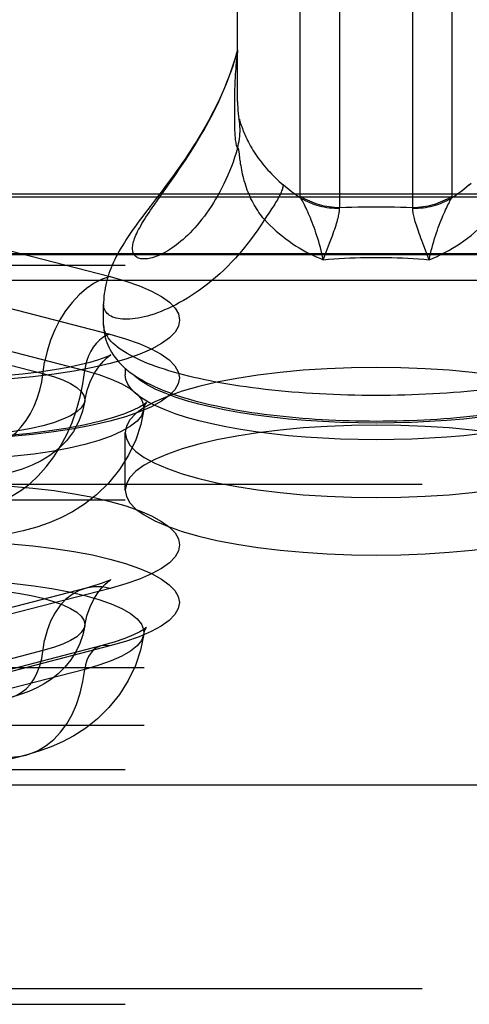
# Model space of a CAD drawing. Header units: inches. Extents: x 0 to 214, y 0 to 139.
# Tile 97 of 147: x 36.949 to 37.733, y 98.871 to 100.586. Entities that reach past the tile are written whole.
import ezdxf

# ---------------------------------------------------------------- set-up
doc = ezdxf.new("R2010")
doc.units = ezdxf.units.IN
doc.header["$LTSCALE"] = 11.786071
doc.header["$MEASUREMENT"] = 0
doc.linetypes.add('HIDDEN', pattern=[0.2, 0.1, -0.1])
doc.layers.get('0').update_dxf_attribs({"linetype": 'CONTINUOUS'})
doc.layers.add('DEFAULT_2', color=8, linetype='HIDDEN')

msp = doc.modelspace()

# ---------------------------------------------------------------- linework, layer by layer
at = {"color": 7, "linetype": 'Continuous'}
for p, q in [((37.5065, 102.3293), (37.5065, 100.2591)), ((37.634, 100.2591), (37.634, 102.3293)), ((37.438, 100.2788), (37.438, 102.3089)), ((37.7024, 100.2788), (37.7024, 102.3089)), ((37.3287, 100.4438), (37.3287, 102.1068)), ((37.3286, 100.532), (37.3287, 100.5328)), ((37.3287, 100.5326), (37.3286, 100.532)), ((37.3232, 100.4596), (37.3231, 100.454)), ((37.3234, 100.4653), (37.3232, 100.4596)), ((37.3231, 100.454), (37.323, 100.4485)), ((37.323, 100.4485), (37.323, 100.443)), ((37.323, 100.443), (37.323, 100.4346)), ((37.323, 100.4346), (37.323, 100.4227)), ((37.323, 100.4227), (37.323, 100.4145)), ((37.323, 100.4145), (37.323, 100.4093)), ((37.323, 100.4093), (37.3231, 100.4043)), ((37.3231, 100.4043), (37.3232, 100.3994)), ((37.3322, 100.4111), (37.3325, 100.4102)), ((37.3325, 100.4102), (37.3334, 100.4072)), ((37.3334, 100.4072), (37.3339, 100.4056)), ((37.3339, 100.4056), (37.3345, 100.4036)), ((37.3317, 100.3522), (37.3313, 100.3551)), ((37.3328, 100.3439), (37.3317, 100.3522)), ((37.1894, 100.272), (37.2105, 100.3017)), ((37.2105, 100.3017), (37.2181, 100.3125)), ((37.183, 100.2629), (37.1894, 100.272)), ((37.4891, 100.1968), (37.4923, 100.2056)), ((37.478, 100.1679), (37.4837, 100.1827)), ((37.4837, 100.1827), (37.4891, 100.1968)), ((37.6624, 100.1679), (37.6531, 100.1923)), ((37.0952, 100.0544), (37.0952, 100.0909)), ((37.1327, 99.9788), (37.1327, 99.9674)), ((37.7231, 99.8903), (37.6935, 99.8878)), ((37.4772, 99.8858), (37.447, 99.8878)), ((37.4772, 99.8568), (37.447, 99.8588)), ((37.7231, 99.8613), (37.6935, 99.8588))]:
    msp.add_line(p, q, dxfattribs=at)
for points in [[(37.3287, 100.5338), (37.327, 100.5276), (37.3238, 100.517), (37.3205, 100.5067), (37.317, 100.4966), (37.3133, 100.4866), (37.3095, 100.4769), (37.3056, 100.4673), (37.3016, 100.458), (37.2975, 100.4488), (37.2932, 100.4398), (37.2889, 100.431), (37.2845, 100.4224), (37.2801, 100.414), (37.2755, 100.4057), (37.271, 100.3976), (37.2663, 100.3896), (37.2616, 100.3818), (37.2569, 100.374), (37.2521, 100.3665), (37.2473, 100.359), (37.2425, 100.3516), (37.2376, 100.3443), (37.2327, 100.3372), (37.2278, 100.3301), (37.2228, 100.3231), (37.2179, 100.3162), (37.2129, 100.3093), (37.2078, 100.3025), (37.2027, 100.2956), (37.1975, 100.2887)], [(37.2181, 100.3125), (37.222, 100.3181), (37.2259, 100.3238), (37.2299, 100.3296), (37.2339, 100.3356), (37.2379, 100.3416), (37.242, 100.3478), (37.2461, 100.3541), (37.2502, 100.3605), (37.2543, 100.3671), (37.2584, 100.3738), (37.2625, 100.3806), (37.2666, 100.3876), (37.2707, 100.3947), (37.2747, 100.4019), (37.2787, 100.4092), (37.2826, 100.4167), (37.2865, 100.4243), (37.2904, 100.432), (37.2941, 100.4398), (37.2978, 100.4477), (37.3014, 100.4558), (37.3049, 100.4639), (37.3083, 100.4721), (37.3116, 100.4805), (37.3147, 100.4889), (37.3178, 100.4974), (37.3207, 100.506), (37.3235, 100.5146), (37.3261, 100.5233), (37.3286, 100.532)], [(37.3286, 100.532), (37.3277, 100.5245), (37.327, 100.5176), (37.3264, 100.5113), (37.3258, 100.5055), (37.3254, 100.5003), (37.325, 100.4956), (37.3247, 100.4913), (37.3244, 100.4873), (37.3242, 100.4837), (37.324, 100.4804), (37.3239, 100.4772), (37.3237, 100.4741), (37.3236, 100.4711), (37.3234, 100.4653)], [(37.3297, 100.4225), (37.3298, 100.4212), (37.33, 100.4195), (37.3302, 100.418), (37.3305, 100.4164), (37.3308, 100.4151), (37.3311, 100.4139), (37.3316, 100.4129)], [(37.3286, 100.362), (37.3296, 100.3662), (37.3305, 100.3704), (37.3313, 100.3746), (37.3319, 100.3788), (37.3324, 100.3831), (37.3327, 100.3873), (37.3329, 100.3916), (37.3329, 100.3959), (37.3328, 100.4001), (37.3325, 100.4044), (37.3321, 100.4087), (37.3316, 100.4129)], [(37.3316, 100.4129), (37.3316, 100.4127), (37.3317, 100.4126), (37.3318, 100.4123), (37.3319, 100.4121), (37.332, 100.4118), (37.3321, 100.4114), (37.3322, 100.4111)], [(37.3345, 100.4036), (37.3349, 100.4024), (37.3354, 100.4012), (37.3358, 100.3997), (37.3364, 100.3981), (37.337, 100.3964), (37.3378, 100.3944), (37.3386, 100.3923), (37.3395, 100.39), (37.3406, 100.3874), (37.3417, 100.3847), (37.343, 100.3818), (37.3445, 100.3788), (37.346, 100.3757), (37.3476, 100.3725), (37.3494, 100.3692), (37.3513, 100.3659), (37.3533, 100.3624), (37.3554, 100.359), (37.3576, 100.3555), (37.3599, 100.352), (37.3623, 100.3485), (37.3648, 100.345), (37.3674, 100.3415), (37.3701, 100.338), (37.3729, 100.3345), (37.3757, 100.3311), (37.3786, 100.3276), (37.3816, 100.3242), (37.3846, 100.3209), (37.3878, 100.3175), (37.391, 100.3142), (37.3942, 100.3109), (37.3976, 100.3077), (37.401, 100.3045), (37.4044, 100.3013), (37.4079, 100.2982)], [(37.3232, 100.3994), (37.3233, 100.397), (37.3234, 100.3946), (37.3235, 100.3923), (37.3236, 100.39), (37.3237, 100.3878), (37.3239, 100.3856), (37.324, 100.3835), (37.3242, 100.3813), (37.3244, 100.3791), (37.3247, 100.3768), (37.325, 100.3745), (37.3254, 100.3722), (37.3258, 100.37), (37.3264, 100.3677), (37.327, 100.3656), (37.3277, 100.3637), (37.3286, 100.3621)], [(37.3286, 100.3621), (37.3261, 100.3539), (37.3235, 100.3459), (37.3207, 100.3379), (37.3178, 100.3301), (37.3147, 100.3225), (37.3116, 100.315), (37.3083, 100.3076), (37.3049, 100.3004), (37.3014, 100.2933), (37.2978, 100.2865), (37.2941, 100.2798), (37.2904, 100.2733), (37.2865, 100.267), (37.2826, 100.2608), (37.2787, 100.2549), (37.2747, 100.2492), (37.2707, 100.2437), (37.2666, 100.2384), (37.2625, 100.2333), (37.2584, 100.2284), (37.2543, 100.2237), (37.2502, 100.2193), (37.2461, 100.215), (37.242, 100.2109), (37.2379, 100.2071), (37.2339, 100.2034), (37.2299, 100.2), (37.2259, 100.1967), (37.222, 100.1937), (37.2181, 100.1908), (37.2142, 100.1881), (37.2105, 100.1856), (37.2068, 100.1833), (37.2031, 100.1812), (37.1996, 100.1793), (37.1961, 100.1776), (37.1927, 100.176), (37.1894, 100.1746), (37.1862, 100.1733), (37.183, 100.1723), (37.18, 100.1714), (37.1771, 100.1706), (37.1743, 100.1701), (37.1716, 100.1696), (37.169, 100.1694), (37.1666, 100.1692), (37.1642, 100.1693), (37.162, 100.1694), (37.1599, 100.1697), (37.158, 100.1702), (37.1561, 100.1708), (37.1545, 100.1715), (37.1529, 100.1724), (37.1515, 100.1733), (37.1502, 100.1745), (37.1491, 100.1757), (37.1482, 100.177), (37.1473, 100.1785), (37.1467, 100.1801), (37.1461, 100.1818), (37.1458, 100.1837), (37.1455, 100.1856), (37.1454, 100.1876), (37.1455, 100.1898), (37.1458, 100.1921), (37.1461, 100.1944), (37.1467, 100.1969), (37.1473, 100.1995)], [(37.3313, 100.3551), (37.3312, 100.3563), (37.331, 100.3574), (37.3308, 100.3583), (37.3307, 100.3591), (37.3306, 100.3598), (37.3304, 100.3605), (37.3303, 100.361), (37.3302, 100.3615), (37.33, 100.3618), (37.3299, 100.3622), (37.3297, 100.3624), (37.3296, 100.3626), (37.3294, 100.3627), (37.3293, 100.3627), (37.3291, 100.3627), (37.329, 100.3625), (37.3288, 100.3623), (37.3286, 100.362)], [(37.3753, 100.2382), (37.3728, 100.2411), (37.3705, 100.2442), (37.3682, 100.2472), (37.3659, 100.2504), (37.3637, 100.2536), (37.3616, 100.2569), (37.3596, 100.2602), (37.3576, 100.2637), (37.3557, 100.2671), (37.3538, 100.2707), (37.352, 100.2743), (37.3503, 100.278), (37.3486, 100.2817), (37.3471, 100.2855), (37.3456, 100.2893), (37.3442, 100.2932), (37.3428, 100.2972), (37.3416, 100.3012), (37.3404, 100.3052), (37.3393, 100.3091), (37.3383, 100.3131), (37.3374, 100.317), (37.3366, 100.3209), (37.3358, 100.3247), (37.3352, 100.3283), (37.3346, 100.3318), (37.334, 100.3352), (37.3336, 100.3384), (37.3331, 100.3413), (37.3328, 100.3439)], [(37.7325, 100.2982), (37.736, 100.3013)], [(37.1975, 100.2887), (37.1869, 100.2747), (37.1816, 100.2677), (37.1764, 100.2608), (37.1664, 100.2476)], [(37.4079, 100.2982), (37.4079, 100.297), (37.4077, 100.2957), (37.4075, 100.2943), (37.4071, 100.2928), (37.4067, 100.2912), (37.4061, 100.2895), (37.4054, 100.2877), (37.4047, 100.2858), (37.4038, 100.2839), (37.4028, 100.2818), (37.4018, 100.2796), (37.4006, 100.2773), (37.3993, 100.275), (37.398, 100.2725), (37.3965, 100.27), (37.395, 100.2674), (37.3934, 100.2648), (37.3917, 100.2621), (37.3899, 100.2593), (37.388, 100.2564), (37.3861, 100.2535), (37.3841, 100.2505), (37.382, 100.2475), (37.3798, 100.2444), (37.3776, 100.2413), (37.3753, 100.2382)], [(37.4388, 100.2754), (37.4333, 100.2789), (37.428, 100.2825), (37.4228, 100.2863), (37.4177, 100.2901), (37.4127, 100.2941), (37.4079, 100.2982)], [(37.7325, 100.2982), (37.7277, 100.2941), (37.7228, 100.2901), (37.7177, 100.2863), (37.7125, 100.2825), (37.7071, 100.2789), (37.7016, 100.2754)], [(37.4388, 100.2754), (37.4386, 100.2761), (37.4384, 100.2767), (37.4382, 100.2772), (37.4381, 100.2778), (37.4381, 100.2783), (37.438, 100.2788)], [(37.438, 100.2788), (37.4419, 100.2765), (37.4458, 100.2743), (37.4498, 100.2722), (37.4539, 100.2703), (37.458, 100.2686), (37.4622, 100.2669), (37.4665, 100.2655), (37.4708, 100.2641), (37.4751, 100.263), (37.4795, 100.262), (37.484, 100.2611), (37.4884, 100.2604), (37.4929, 100.2598), (37.4974, 100.2594), (37.5019, 100.2592), (37.5065, 100.2591)], [(37.478, 100.1679), (37.4769, 100.1733), (37.4756, 100.1787), (37.4743, 100.1841), (37.4729, 100.1894), (37.4715, 100.1946), (37.47, 100.1998), (37.4684, 100.2049), (37.4668, 100.2098), (37.4652, 100.2146), (37.4636, 100.2193), (37.462, 100.2239), (37.4604, 100.2283), (37.4587, 100.2326), (37.4571, 100.2367), (37.4555, 100.2407), (37.4539, 100.2445), (37.4523, 100.2481), (37.4508, 100.2516), (37.4493, 100.2548), (37.4479, 100.258), (37.4465, 100.2609), (37.4451, 100.2636), (37.4439, 100.2661), (37.4427, 100.2684), (37.4416, 100.2704), (37.4406, 100.2723), (37.4397, 100.274), (37.4388, 100.2754)], [(37.4388, 100.2754), (37.4426, 100.2733), (37.4465, 100.2712), (37.4504, 100.2693), (37.4544, 100.2675), (37.4585, 100.2659), (37.4626, 100.2644), (37.4668, 100.2631), (37.4711, 100.2619), (37.4754, 100.2608), (37.4797, 100.2599), (37.4841, 100.2592), (37.4885, 100.2586), (37.4929, 100.2581), (37.4973, 100.2578), (37.5018, 100.2577), (37.5062, 100.2577)], [(37.634, 100.2591), (37.6385, 100.2592), (37.643, 100.2594), (37.6475, 100.2598), (37.652, 100.2604), (37.6565, 100.2611), (37.6609, 100.262), (37.6653, 100.263), (37.6697, 100.2641), (37.674, 100.2655), (37.6783, 100.2669), (37.6825, 100.2686), (37.6866, 100.2703), (37.6907, 100.2722), (37.6947, 100.2743), (37.6986, 100.2765), (37.7024, 100.2788)], [(37.6342, 100.2577), (37.6387, 100.2577), (37.6431, 100.2578), (37.6476, 100.2581), (37.652, 100.2586), (37.6564, 100.2592), (37.6608, 100.2599), (37.6651, 100.2608), (37.6694, 100.2619), (37.6736, 100.2631), (37.6778, 100.2644), (37.682, 100.2659), (37.686, 100.2675), (37.69, 100.2693), (37.694, 100.2712), (37.6978, 100.2733), (37.7016, 100.2754)], [(37.6624, 100.1679), (37.6636, 100.1733), (37.6648, 100.1787), (37.6661, 100.184), (37.6675, 100.1894), (37.669, 100.1946), (37.6705, 100.1998), (37.672, 100.2049), (37.6736, 100.2098), (37.6752, 100.2146), (37.6768, 100.2193), (37.6785, 100.2239), (37.6801, 100.2283), (37.6817, 100.2326), (37.6834, 100.2367), (37.685, 100.2407), (37.6866, 100.2445), (37.6881, 100.2481), (37.6896, 100.2516), (37.6911, 100.2548), (37.6926, 100.258), (37.694, 100.2609), (37.6953, 100.2636), (37.6966, 100.2661), (37.6977, 100.2684), (37.6988, 100.2704), (37.6998, 100.2723), (37.7008, 100.274), (37.7016, 100.2754)], [(37.7016, 100.2754), (37.7019, 100.2761), (37.7021, 100.2767), (37.7022, 100.2772), (37.7023, 100.2778), (37.7024, 100.2783), (37.7024, 100.2788)], [(37.1473, 100.1995), (37.1482, 100.2022), (37.1491, 100.205), (37.1502, 100.2078), (37.1515, 100.2108), (37.1529, 100.2139), (37.1545, 100.2171), (37.1561, 100.2204), (37.158, 100.2237), (37.1599, 100.2272), (37.162, 100.2308), (37.1642, 100.2345), (37.1666, 100.2382), (37.169, 100.2421), (37.1716, 100.2461), (37.1743, 100.2501), (37.1771, 100.2543), (37.18, 100.2586), (37.183, 100.2629)], [(37.4923, 100.2056), (37.4938, 100.2097), (37.4953, 100.2137), (37.4966, 100.2175), (37.4979, 100.2212), (37.4991, 100.2247), (37.5002, 100.228), (37.5012, 100.2312), (37.5021, 100.2342), (37.5029, 100.237), (37.5036, 100.2397), (37.5043, 100.2422), (37.5048, 100.2446), (37.5053, 100.2468), (37.5056, 100.2489), (37.5059, 100.2508), (37.5061, 100.2525), (37.5062, 100.254), (37.5063, 100.2554), (37.5063, 100.2566), (37.5062, 100.2577)], [(37.5062, 100.2577), (37.5062, 100.258), (37.5062, 100.2582), (37.5062, 100.2584), (37.5063, 100.2587), (37.5064, 100.2589), (37.5065, 100.2591)], [(37.5065, 100.2591), (37.5172, 100.2594), (37.5278, 100.2597), (37.5385, 100.2598), (37.5491, 100.26), (37.5597, 100.26), (37.5702, 100.2601)], [(37.5702, 100.2601), (37.5808, 100.26), (37.5914, 100.26), (37.602, 100.2598), (37.6126, 100.2597), (37.6233, 100.2594), (37.634, 100.2591)], [(37.6342, 100.2577), (37.6342, 100.258), (37.6342, 100.2582), (37.6342, 100.2584), (37.6342, 100.2587), (37.6341, 100.2589), (37.634, 100.2591)], [(37.6531, 100.1923), (37.6497, 100.2013), (37.6481, 100.2056), (37.6466, 100.2097), (37.6452, 100.2137), (37.6438, 100.2175), (37.6426, 100.2212), (37.6414, 100.2247), (37.6403, 100.228), (37.6393, 100.2312), (37.6384, 100.2342), (37.6376, 100.237), (37.6368, 100.2397), (37.6362, 100.2422), (37.6356, 100.2446), (37.6352, 100.2468), (37.6348, 100.2489), (37.6345, 100.2508), (37.6343, 100.2525), (37.6342, 100.254), (37.6341, 100.2554), (37.6342, 100.2566), (37.6342, 100.2577)], [(37.1664, 100.2476), (37.1617, 100.2414), (37.1573, 100.2354), (37.1531, 100.2296), (37.149, 100.224), (37.1452, 100.2186), (37.1416, 100.2134), (37.1381, 100.2082), (37.1347, 100.2031), (37.1315, 100.1981), (37.1284, 100.1932), (37.1254, 100.1882), (37.1225, 100.1832), (37.1198, 100.1783), (37.1171, 100.1733), (37.1147, 100.1684), (37.1123, 100.1635), (37.1101, 100.1586), (37.1081, 100.1537), (37.1062, 100.1488), (37.1045, 100.144), (37.1029, 100.1391), (37.1014, 100.1342), (37.1001, 100.1292), (37.0989, 100.1241), (37.0978, 100.119), (37.097, 100.1139), (37.0963, 100.1088), (37.0958, 100.1037), (37.0954, 100.0986), (37.0952, 100.0936), (37.0952, 100.0909)], [(37.3753, 100.2382), (37.3696, 100.2289), (37.3637, 100.22), (37.3576, 100.2112), (37.3514, 100.2026), (37.345, 100.1943), (37.3385, 100.1863), (37.3319, 100.1785), (37.3251, 100.1709), (37.3183, 100.1636), (37.3114, 100.1566), (37.3045, 100.1498), (37.2975, 100.1433), (37.2904, 100.1371), (37.2834, 100.1312), (37.2763, 100.1255), (37.2693, 100.1201), (37.2623, 100.115), (37.2553, 100.1101), (37.2483, 100.1055), (37.2414, 100.1011), (37.2345, 100.097), (37.2277, 100.0932), (37.221, 100.0896), (37.2144, 100.0863), (37.2079, 100.0832), (37.2015, 100.0804), (37.1952, 100.0778), (37.1891, 100.0755), (37.183, 100.0733), (37.1771, 100.0714), (37.1714, 100.0698), (37.1658, 100.0683), (37.1604, 100.0671), (37.1552, 100.0661), (37.1502, 100.0653), (37.1453, 100.0647), (37.1406, 100.0643), (37.1361, 100.0641), (37.1319, 100.0642), (37.1278, 100.0644), (37.124, 100.0647), (37.1203, 100.0653), (37.117, 100.0661), (37.1138, 100.067), (37.1109, 100.0681), (37.1082, 100.0694), (37.1057, 100.0708), (37.1036, 100.0724), (37.1016, 100.0742), (37.0999, 100.0762), (37.0985, 100.0782), (37.0973, 100.0805), (37.0964, 100.0829), (37.0957, 100.0854), (37.0954, 100.0881), (37.0952, 100.0909)], [(37.3753, 100.2382), (37.3803, 100.2328), (37.3855, 100.2277), (37.3907, 100.2227), (37.3961, 100.2179), (37.4015, 100.2132), (37.407, 100.2087), (37.4126, 100.2044), (37.4183, 100.2002), (37.424, 100.1962), (37.4298, 100.1924), (37.4357, 100.1887), (37.4416, 100.1852), (37.4475, 100.1819), (37.4536, 100.1788), (37.4596, 100.1758), (37.4657, 100.173), (37.4718, 100.1704), (37.478, 100.1679)], [(37.6624, 100.1679), (37.6694, 100.1707), (37.6763, 100.1737), (37.6831, 100.1769), (37.6899, 100.1803), (37.6966, 100.184), (37.7033, 100.1878), (37.7099, 100.1919), (37.7165, 100.1962), (37.7229, 100.2007), (37.7293, 100.2054), (37.7355, 100.2104), (37.7417, 100.2155), (37.7477, 100.2209), (37.7537, 100.2264), (37.7595, 100.2322), (37.7652, 100.2382)], [(37.478, 100.1679), (37.4873, 100.1687), (37.4966, 100.1694), (37.5059, 100.17), (37.5152, 100.1706), (37.5244, 100.171), (37.5336, 100.1714), (37.5428, 100.1717), (37.552, 100.1719), (37.5611, 100.172), (37.5702, 100.172)], [(37.5702, 100.172), (37.5793, 100.172), (37.5885, 100.1719), (37.5976, 100.1717), (37.6068, 100.1714), (37.616, 100.171), (37.6253, 100.1706), (37.6345, 100.17), (37.6438, 100.1694), (37.6531, 100.1687), (37.6624, 100.1679)], [(37.0952, 100.0544), (37.0953, 100.05), (37.0957, 100.0456), (37.0962, 100.0413), (37.097, 100.0369), (37.098, 100.0326), (37.0992, 100.0282), (37.1006, 100.0239), (37.1023, 100.0196), (37.1042, 100.0153), (37.1064, 100.011), (37.1089, 100.0067), (37.1116, 100.0025), (37.1146, 99.9982), (37.118, 99.9939), (37.1217, 99.9895), (37.1259, 99.9852), (37.1305, 99.9807), (37.1357, 99.9762), (37.1414, 99.9717), (37.1476, 99.9672), (37.1544, 99.9628), (37.1616, 99.9584), (37.1691, 99.9543), (37.1769, 99.9503), (37.1848, 99.9466), (37.193, 99.943), (37.2013, 99.9396), (37.2097, 99.9364), (37.2183, 99.9333), (37.2271, 99.9304), (37.2359, 99.9276), (37.2449, 99.9249), (37.2541, 99.9223), (37.2634, 99.9199), (37.2729, 99.9175), (37.2825, 99.9153), (37.2922, 99.9131), (37.3021, 99.9111), (37.3121, 99.9091)], [(37.3327, 99.9479), (37.322, 99.9495), (37.3115, 99.9513), (37.3012, 99.953), (37.291, 99.9549), (37.2811, 99.9568), (37.2713, 99.9588), (37.2617, 99.9609), (37.2524, 99.963), (37.2433, 99.9652), (37.2343, 99.9674), (37.2257, 99.9697), (37.2172, 99.9721), (37.209, 99.9745), (37.2011, 99.977), (37.1934, 99.9795), (37.1859, 99.9821), (37.1788, 99.9847), (37.1719, 99.9874), (37.1652, 99.9901), (37.1589, 99.9929), (37.1528, 99.9957), (37.147, 99.9985), (37.1415, 100.0014), (37.1363, 100.0044), (37.1314, 100.0073), (37.1268, 100.0103), (37.1225, 100.0133), (37.1185, 100.0164), (37.1148, 100.0194), (37.1114, 100.0225), (37.1083, 100.0257), (37.1056, 100.0288), (37.1032, 100.032), (37.1011, 100.0351), (37.0993, 100.0383), (37.0978, 100.0415), (37.0967, 100.0447), (37.0959, 100.0479), (37.0954, 100.0511), (37.0952, 100.0544)], [(37.3337, 99.8722), (37.308, 99.8768), (37.2837, 99.8818), (37.2609, 99.8874), (37.2396, 99.8933), (37.22, 99.8996), (37.2022, 99.9062), (37.1862, 99.9132), (37.1723, 99.9204), (37.1603, 99.9279), (37.1504, 99.9355), (37.1427, 99.9434), (37.1372, 99.9513), (37.1338, 99.9593), (37.1327, 99.9674)], [(37.447, 99.8878), (37.4173, 99.8903), (37.3885, 99.8934), (37.3606, 99.897), (37.3337, 99.9011), (37.308, 99.9058), (37.2837, 99.9108), (37.2609, 99.9163), (37.2396, 99.9223), (37.22, 99.9285), (37.2022, 99.9352), (37.1862, 99.9421), (37.1723, 99.9494), (37.1603, 99.9568), (37.1504, 99.9645), (37.148, 99.967)], [(37.9925, 99.967), (37.99, 99.9645), (37.9801, 99.9568), (37.9682, 99.9494), (37.9542, 99.9421), (37.9383, 99.9352), (37.9205, 99.9285), (37.9009, 99.9223), (37.8796, 99.9163), (37.8567, 99.9108), (37.8324, 99.9058), (37.8068, 99.9011), (37.7799, 99.897), (37.752, 99.8934), (37.7231, 99.8903)], [(37.5702, 99.9314), (37.5578, 99.9315), (37.5454, 99.9316), (37.533, 99.9318), (37.5206, 99.9321), (37.5082, 99.9325), (37.4959, 99.9329), (37.4837, 99.9335), (37.4715, 99.9341), (37.4593, 99.9348), (37.4473, 99.9356), (37.4353, 99.9365), (37.4234, 99.9374), (37.4117, 99.9385), (37.4, 99.9396), (37.3885, 99.9408), (37.377, 99.942), (37.3657, 99.9434), (37.3546, 99.9448), (37.3436, 99.9463), (37.3327, 99.9479)], [(37.8184, 99.9495), (37.8077, 99.9479), (37.7969, 99.9463), (37.7859, 99.9448), (37.7747, 99.9434), (37.7634, 99.942), (37.752, 99.9408), (37.7405, 99.9396), (37.7288, 99.9385), (37.717, 99.9374), (37.7051, 99.9365), (37.6932, 99.9356), (37.6811, 99.9348), (37.669, 99.9341), (37.6568, 99.9335), (37.6445, 99.9329), (37.6322, 99.9325), (37.6199, 99.9321), (37.6075, 99.9318), (37.5951, 99.9316), (37.5827, 99.9315), (37.5702, 99.9314)], [(37.3121, 99.9091), (37.3223, 99.9072), (37.3326, 99.9054), (37.343, 99.9037), (37.3535, 99.902), (37.3642, 99.9005), (37.375, 99.899), (37.3859, 99.8977), (37.3969, 99.8964), (37.408, 99.8952), (37.4191, 99.894), (37.4304, 99.893), (37.4418, 99.892)], [(37.4418, 99.892), (37.4532, 99.8911), (37.4647, 99.8903)], [(37.4647, 99.8903), (37.4763, 99.8896), (37.4879, 99.889), (37.4996, 99.8885), (37.5113, 99.888), (37.523, 99.8876), (37.5348, 99.8873), (37.5466, 99.8871), (37.5584, 99.887), (37.5702, 99.8869)], [(37.5702, 99.8869), (37.5821, 99.887), (37.594, 99.8871), (37.6059, 99.8873), (37.6178, 99.8876), (37.6296, 99.888), (37.6414, 99.8885), (37.6531, 99.889), (37.6648, 99.8897)], [(37.6648, 99.8897), (37.6765, 99.8904), (37.6881, 99.8912)], [(37.6881, 99.8912), (37.6996, 99.8921), (37.711, 99.8931), (37.7224, 99.8941), (37.7336, 99.8953), (37.7448, 99.8965), (37.7558, 99.8978), (37.7668, 99.8992), (37.7776, 99.9007), (37.7883, 99.9023), (37.7989, 99.9039), (37.8094, 99.9057)], [(37.447, 99.8588), (37.4173, 99.8613), (37.3885, 99.8644), (37.3606, 99.868), (37.3337, 99.8722)], [(37.5702, 99.8832), (37.5389, 99.8835), (37.508, 99.8843), (37.4772, 99.8858)], [(37.6935, 99.8878), (37.6632, 99.8858), (37.6325, 99.8843), (37.6015, 99.8835), (37.5702, 99.8832)], [(37.8324, 99.8768), (37.8068, 99.8722), (37.7799, 99.868), (37.752, 99.8644), (37.7231, 99.8613)], [(37.5702, 99.8542), (37.5389, 99.8545), (37.508, 99.8553), (37.4772, 99.8568)], [(37.6935, 99.8588), (37.6632, 99.8568), (37.6325, 99.8553), (37.6015, 99.8545), (37.5702, 99.8542)]]:
    msp.add_lwpolyline(points, dxfattribs=at)
msp.add_arc((37.5702, 100.4438), 0.2415, 180, 185.0624, dxfattribs=at)
at = {"layer": 'DEFAULT_2', "color": 8, "linetype": 'HIDDEN'}
for p, q in [((40.1327, 100.2824), (35.9817, 100.2824)), ((40.1327, 100.2767), (35.9872, 100.2767)), ((36.8735, 100.1989), (37.1064, 100.1386)), ((40.1327, 100.1784), (35.9817, 100.1784)), ((40.1327, 100.1762), (35.9872, 100.1762)), ((35.9542, 100.1586), (40.1327, 100.1586)), ((40.1327, 100.1317), (35.9542, 100.1317)), ((36.8732, 100.0983), (37.1061, 100.038)), ((36.7566, 100.03), (36.9895, 99.9697)), ((36.8294, 100.035), (37.0624, 99.9747)), ((37.1327, 99.7665), (37.1327, 99.867)), ((40.0077, 99.7766), (35.9542, 99.7766)), ((35.9542, 99.7497), (40.0077, 99.7497)), ((37.0646, 99.5957), (36.8316, 99.5354)), ((37.1064, 99.5954), (36.8735, 99.5351)), ((37.0905, 99.4951), (36.8575, 99.4348)), ((37.1061, 99.495), (36.8732, 99.4347)), ((36.9895, 99.487), (36.7566, 99.4267)), ((35.9872, 99.4573), (40.1327, 99.4573)), ((37.0624, 99.4543), (36.8294, 99.394)), ((35.9872, 99.3568), (40.1327, 99.3568)), ((36.9594, 99.3049), (36.7264, 99.2446)), ((35.9542, 99.2796), (40.1327, 99.2796)), ((40.1327, 99.2527), (35.9542, 99.2527)), ((40.0077, 98.8976), (35.9542, 98.8976)), ((35.9542, 98.8707), (40.0077, 98.8707))]:
    msp.add_line(p, q, dxfattribs=at)
for points in [[(37.1064, 100.1386), (37.1336, 100.1308), (37.1576, 100.1225), (37.1786, 100.1134), (37.196, 100.1039), (37.2098, 100.094), (37.2197, 100.0838), (37.2257, 100.0734), (37.2277, 100.0629), (37.2257, 100.0524), (37.2198, 100.0419), (37.2099, 100.0317), (37.1963, 100.0218), (37.1789, 100.0123), (37.158, 100.0033), (37.1337, 99.9948), (37.1064, 99.987), (37.0763, 99.9799), (37.0436, 99.9737), (37.0087, 99.9683), (36.972, 99.9638), (36.9336, 99.9602)], [(37.1064, 100.1386), (37.0924, 100.1338), (37.0786, 100.1268), (37.0651, 100.1177), (37.0523, 100.1066), (37.0402, 100.0936), (37.029, 100.079), (37.019, 100.063), (37.0102, 100.0458), (37.0027, 100.0275), (36.9967, 100.0086), (36.9923, 99.9892)], [(37.1061, 100.038), (37.1333, 100.0303), (37.1573, 100.0219), (37.1782, 100.0129), (37.1956, 100.0034), (37.2094, 99.9935), (37.2193, 99.9833), (37.2253, 99.9729), (37.2273, 99.9624), (37.2253, 99.9519), (37.2194, 99.9415), (37.2095, 99.9313), (37.1959, 99.9214), (37.1785, 99.9119), (37.1576, 99.9029), (37.1334, 99.8944), (37.1061, 99.8866), (37.076, 99.8796), (37.0434, 99.8733), (37.0085, 99.8679), (36.9718, 99.8634), (36.9335, 99.8599)], [(37.1061, 100.038), (37.0998, 100.0358), (37.0937, 100.0324), (37.0877, 100.0278), (37.0822, 100.0222), (37.0771, 100.0157), (37.0727, 100.0085), (37.0689, 100.0006), (37.0659, 99.9922), (37.0637, 99.9835), (37.0624, 99.9747)], [(37.1065, 100.0013), (37.1075, 100.0019), (37.1079, 100.0022), (37.1061, 100.0013), (37.1018, 99.9993), (37.0946, 99.9965), (37.0844, 99.993), (37.0709, 99.9891), (37.0538, 99.9847), (37.0333, 99.9803), (37.0096, 99.976), (36.9829, 99.972), (36.9537, 99.9684), (36.9225, 99.9655)], [(37.0622, 99.9217), (37.0663, 99.9405), (37.0725, 99.9572), (37.08, 99.9716), (37.088, 99.9831), (37.095, 99.9913), (37.1008, 99.9968), (37.1051, 100.0003), (37.1065, 100.0013)], [(36.902, 99.8432), (36.9125, 99.8468), (36.9229, 99.852), (36.9329, 99.8589), (36.9426, 99.8672), (36.9516, 99.8769), (36.96, 99.8878), (36.9675, 99.8998), (36.9741, 99.9127), (36.9796, 99.9263), (36.9841, 99.9405), (36.9874, 99.955), (36.9923, 99.9892)], [(36.902, 99.7428), (36.9185, 99.7482), (36.9349, 99.7559), (36.9509, 99.7657), (36.9664, 99.7777), (36.9812, 99.7915), (36.9952, 99.8072), (37.0083, 99.8245), (37.0202, 99.8433), (37.0309, 99.8633), (37.0402, 99.8844), (37.0481, 99.9063), (37.0545, 99.9288), (37.0592, 99.9517), (37.0624, 99.9747)], [(37.0624, 99.9747), (37.087, 99.9677), (37.1086, 99.9599), (37.1271, 99.9517), (37.142, 99.943), (37.1534, 99.9339), (37.1611, 99.9246), (37.1649, 99.9151), (37.1652, 99.9069)], [(37.5702, 99.9802), (37.5271, 99.9796), (37.4849, 99.978), (37.4432, 99.9753), (37.4028, 99.9716), (37.364, 99.9668), (37.3272, 99.9611), (37.2927, 99.9545), (37.2609, 99.947), (37.232, 99.9388), (37.2065, 99.9299), (37.1844, 99.9203), (37.166, 99.9103), (37.1516, 99.8998), (37.1411, 99.8891), (37.1348, 99.8781), (37.1327, 99.867)], [(38.0077, 99.867), (38.0056, 99.8781), (37.9993, 99.8891), (37.9889, 99.8998), (37.9744, 99.9103), (37.9561, 99.9203), (37.934, 99.9299), (37.9084, 99.9388), (37.8796, 99.947), (37.8478, 99.9545), (37.8133, 99.9611), (37.7765, 99.9668), (37.7376, 99.9716), (37.6972, 99.9753), (37.6556, 99.978), (37.6133, 99.9796), (37.5702, 99.9802)], [(36.9895, 99.9697), (37.0081, 99.9643), (37.0243, 99.9584), (37.0377, 99.9521), (37.0484, 99.9454), (37.0561, 99.9385), (37.0608, 99.9313), (37.0624, 99.9241), (37.0622, 99.9217)], [(37.1652, 99.9069), (37.1649, 99.9056), (37.1611, 99.8961), (37.1534, 99.8868), (37.142, 99.8777), (37.1271, 99.869), (37.1086, 99.8608), (37.087, 99.8531), (37.0624, 99.846), (37.035, 99.8396), (37.0052, 99.834), (36.9733, 99.8292), (36.9397, 99.8254), (36.9047, 99.8224), (36.8687, 99.8204), (36.832, 99.8194), (36.7952, 99.8194), (36.7586, 99.8204), (36.7226, 99.8224), (36.6876, 99.8254), (36.6539, 99.8292), (36.622, 99.834), (36.5922, 99.8396), (36.5649, 99.846)], [(37.0622, 99.9217), (37.0608, 99.9169), (37.0561, 99.9098), (37.0484, 99.9029), (37.0377, 99.8962), (37.0243, 99.8899), (37.0081, 99.884), (36.9895, 99.8786), (36.9687, 99.8738), (36.946, 99.8696), (36.9216, 99.8661), (36.8958, 99.8634), (36.869, 99.8614), (36.8415, 99.8602), (36.8136, 99.8597), (36.7858, 99.8602), (36.7583, 99.8614), (36.7315, 99.8634), (36.7057, 99.8661), (36.6813, 99.8696), (36.6585, 99.8738), (36.6377, 99.8786)], [(37.1652, 99.9069), (37.1598, 99.8806), (37.1511, 99.854), (37.1388, 99.8275), (37.123, 99.8022), (37.1038, 99.7786), (37.0828, 99.7582), (37.0618, 99.742), (37.041, 99.7288), (37.0208, 99.7183), (37.0003, 99.7096), (36.9785, 99.702), (36.9552, 99.6954), (36.9289, 99.6898), (36.9007, 99.6853), (36.8708, 99.6821), (36.8402, 99.6802), (36.811, 99.6797), (36.7818, 99.6804), (36.7512, 99.6825), (36.7214, 99.686), (36.6939, 99.6906), (36.6679, 99.6965)], [(37.0622, 99.9217), (37.0584, 99.9041), (37.0519, 99.8864), (37.0424, 99.8687), (37.0303, 99.8524), (37.0165, 99.8384), (37.0015, 99.8267), (36.9864, 99.8175), (36.9706, 99.8098), (36.953, 99.803), (36.9335, 99.7973), (36.9114, 99.7923), (36.8876, 99.7884), (36.8636, 99.7858), (36.8392, 99.7843), (36.8155, 99.7837), (36.7917, 99.7841), (36.7679, 99.7855), (36.7438, 99.7879), (36.7189, 99.7917), (36.6939, 99.7972)], [(37.169, 99.918), (37.1692, 99.9184), (37.1701, 99.9195), (37.1688, 99.9183), (37.1648, 99.9154), (37.1576, 99.911), (37.1465, 99.9056), (37.1315, 99.8994), (37.1125, 99.893), (37.0896, 99.8865), (37.0632, 99.8804), (37.0336, 99.8747), (37.0012, 99.8696), (36.9664, 99.8653), (36.9298, 99.8619)], [(37.1652, 99.9069), (37.1671, 99.9142), (37.169, 99.918)], [(37.5702, 99.8797), (37.5271, 99.8792), (37.4849, 99.8776), (37.4432, 99.8749), (37.4028, 99.8711), (37.364, 99.8664), (37.3272, 99.8607), (37.2927, 99.854), (37.2609, 99.8466), (37.232, 99.8383), (37.2065, 99.8294), (37.1844, 99.8199), (37.166, 99.8098), (37.1516, 99.7994), (37.1411, 99.7886), (37.1348, 99.7776), (37.1327, 99.7665)], [(38.0077, 99.7665), (38.0056, 99.7776), (37.9993, 99.7886), (37.9889, 99.7994), (37.9744, 99.8098), (37.9561, 99.8199), (37.934, 99.8294), (37.9084, 99.8383), (37.8796, 99.8466), (37.8478, 99.854), (37.8133, 99.8607), (37.7765, 99.8664), (37.7376, 99.8711), (37.6972, 99.8749), (37.6556, 99.8776), (37.6133, 99.8792), (37.5702, 99.8797)], [(37.1327, 99.867), (37.1348, 99.8559), (37.1411, 99.8449), (37.1516, 99.8341), (37.166, 99.8236), (37.1844, 99.8136), (37.2065, 99.8041), (37.232, 99.7951), (37.2609, 99.7869), (37.2927, 99.7794), (37.3272, 99.7728), (37.364, 99.7671), (37.4028, 99.7624), (37.4432, 99.7586), (37.4849, 99.7559), (37.5271, 99.7543), (37.5702, 99.7537)], [(37.5702, 99.7537), (37.6133, 99.7543), (37.6556, 99.7559), (37.6972, 99.7586), (37.7376, 99.7624), (37.7765, 99.7671), (37.8133, 99.7728), (37.8478, 99.7794), (37.8796, 99.7869), (37.9084, 99.7951), (37.934, 99.8041), (37.9561, 99.8136), (37.9744, 99.8236), (37.9889, 99.8341), (37.9993, 99.8449), (38.0056, 99.8559), (38.0077, 99.867)], [(36.9336, 99.7737), (36.972, 99.7702), (37.0087, 99.7657), (37.0436, 99.7603), (37.0763, 99.754), (37.1064, 99.7469), (37.1337, 99.7391), (37.158, 99.7307), (37.1789, 99.7216), (37.1963, 99.7121), (37.2099, 99.7022), (37.2198, 99.692), (37.2257, 99.6816), (37.2277, 99.6711), (37.2257, 99.6606), (37.2197, 99.6501), (37.2098, 99.6399), (37.196, 99.63), (37.1786, 99.6205), (37.1576, 99.6115), (37.1336, 99.6031), (37.1064, 99.5954)], [(37.1327, 99.7665), (37.1348, 99.7554), (37.1411, 99.7444), (37.1516, 99.7336), (37.166, 99.7232), (37.1844, 99.7131), (37.2065, 99.7036), (37.232, 99.6947), (37.2609, 99.6864), (37.2927, 99.679), (37.3272, 99.6724), (37.364, 99.6667), (37.4028, 99.6619), (37.4432, 99.6582), (37.4849, 99.6555), (37.5271, 99.6538), (37.5702, 99.6533)], [(37.5702, 99.6533), (37.6133, 99.6538), (37.6556, 99.6555), (37.6972, 99.6582), (37.7376, 99.6619), (37.7765, 99.6667), (37.8133, 99.6724), (37.8478, 99.679), (37.8796, 99.6864), (37.9084, 99.6947), (37.934, 99.7036), (37.9561, 99.7131), (37.9744, 99.7232), (37.9889, 99.7336), (37.9993, 99.7444), (38.0056, 99.7554), (38.0077, 99.7665)], [(36.9335, 99.6732), (36.9718, 99.6696), (37.0085, 99.6651), (37.0434, 99.6597), (37.076, 99.6535), (37.1061, 99.6464), (37.1334, 99.6386), (37.1576, 99.6302), (37.1785, 99.6211), (37.1959, 99.6116), (37.2095, 99.6017), (37.2194, 99.5915), (37.2253, 99.5811), (37.2273, 99.5706), (37.2253, 99.5601), (37.2193, 99.5497), (37.2094, 99.5395), (37.1956, 99.5296), (37.1782, 99.5201), (37.1573, 99.5111), (37.1333, 99.5027), (37.1061, 99.495)], [(36.5649, 99.5831), (36.5922, 99.5895), (36.622, 99.5951), (36.6539, 99.5998), (36.6876, 99.6037), (36.7226, 99.6067), (36.7586, 99.6086), (36.7952, 99.6096), (36.832, 99.6096), (36.8687, 99.6086), (36.9047, 99.6067), (36.9397, 99.6037), (36.9733, 99.5998), (37.0052, 99.5951), (37.035, 99.5895), (37.0624, 99.5831), (37.087, 99.576), (37.1086, 99.5683), (37.1271, 99.56), (37.142, 99.5513), (37.1534, 99.5423), (37.1611, 99.5329), (37.1649, 99.5235), (37.1652, 99.5153)], [(37.0622, 99.53), (37.066, 99.5478), (37.0715, 99.5633), (37.0781, 99.5766), (37.085, 99.5875), (37.0915, 99.5958), (37.0973, 99.6019), (37.102, 99.6062), (37.1054, 99.6089), (37.1073, 99.6102)], [(37.1073, 99.6102), (37.1075, 99.6103), (37.108, 99.6106), (37.1066, 99.6099), (37.1032, 99.6083), (37.0975, 99.606), (37.0893, 99.603), (37.0784, 99.5995), (37.0646, 99.5957)], [(37.1064, 99.5954), (37.0924, 99.5978), (37.0786, 99.598), (37.0646, 99.5957)], [(36.6377, 99.578), (36.6585, 99.5828), (36.6813, 99.587), (36.7057, 99.5905), (36.7315, 99.5933), (36.7583, 99.5953), (36.7858, 99.5965), (36.8136, 99.5969), (36.8415, 99.5965), (36.869, 99.5953), (36.8958, 99.5933), (36.9216, 99.5905), (36.946, 99.587), (36.9687, 99.5828), (36.9895, 99.578), (37.0081, 99.5726), (37.0243, 99.5667), (37.0377, 99.5604), (37.0484, 99.5537), (37.0561, 99.5468), (37.0608, 99.5397), (37.0624, 99.5325), (37.0622, 99.53)], [(37.0646, 99.5957), (37.0523, 99.5914), (37.0402, 99.5847), (37.029, 99.5759), (37.019, 99.5651), (37.0102, 99.5524), (37.0027, 99.538), (36.9967, 99.5222), (36.9923, 99.5051)], [(37.0622, 99.53), (37.059, 99.5145), (37.0539, 99.4994), (37.0469, 99.4847), (37.0383, 99.4709), (37.0278, 99.458), (37.0162, 99.4466), (37.0043, 99.437), (36.9918, 99.4289), (36.9788, 99.4219), (36.9651, 99.4158), (36.9499, 99.4104), (36.9333, 99.4055)], [(37.0622, 99.53), (37.0608, 99.5253), (37.0561, 99.5182), (37.0484, 99.5112), (37.0377, 99.5045), (37.0243, 99.4982), (37.0081, 99.4923), (36.9895, 99.487)], [(37.1652, 99.5153), (37.1595, 99.4878), (37.1505, 99.4608), (37.1382, 99.4348), (37.1228, 99.4103), (37.1044, 99.3876), (37.0843, 99.3679), (37.0639, 99.3518), (37.0435, 99.3386), (37.0237, 99.3281), (37.0037, 99.3193), (36.9822, 99.3115), (36.9594, 99.3049)], [(37.1652, 99.5153), (37.1649, 99.5139), (37.1611, 99.5045), (37.1534, 99.4951), (37.142, 99.4861), (37.1271, 99.4774), (37.1086, 99.4691), (37.087, 99.4614), (37.0624, 99.4543)], [(37.1699, 99.5277), (37.1689, 99.5268), (37.1651, 99.5239), (37.158, 99.5196), (37.1471, 99.5142), (37.1322, 99.5081), (37.1135, 99.5016), (37.0905, 99.4951)], [(37.1652, 99.5153), (37.1671, 99.5225), (37.1685, 99.5256)], [(37.1685, 99.5256), (37.1692, 99.5266), (37.1701, 99.5279), (37.1699, 99.5277)], [(36.9333, 99.4055), (36.9426, 99.4088), (36.9516, 99.4138), (36.96, 99.4204), (36.9675, 99.4285), (36.9741, 99.438), (36.9796, 99.4488), (36.9841, 99.4606), (36.9874, 99.4734), (36.9923, 99.5051)], [(37.0905, 99.4951), (37.0877, 99.4943), (37.0822, 99.4916), (37.0771, 99.4877), (37.0727, 99.4827), (37.0689, 99.4768), (37.0659, 99.47), (37.0637, 99.4624), (37.0624, 99.4543)], [(37.1061, 99.495), (37.0998, 99.496), (37.0937, 99.4958), (37.0905, 99.4951)], [(36.9594, 99.3049), (36.9664, 99.3069), (36.9812, 99.3131), (36.9952, 99.3216), (37.0083, 99.3321), (37.0202, 99.3447), (37.0309, 99.3592), (37.0402, 99.3755), (37.0481, 99.3933), (37.0545, 99.4125), (37.0592, 99.4329), (37.0624, 99.4543)], [(36.902, 99.3054), (36.9185, 99.3022), (36.9349, 99.3015), (36.9509, 99.303), (36.9594, 99.3049)]]:
    msp.add_lwpolyline(points, dxfattribs=at)

doc.saveas('drawing.dxf')
